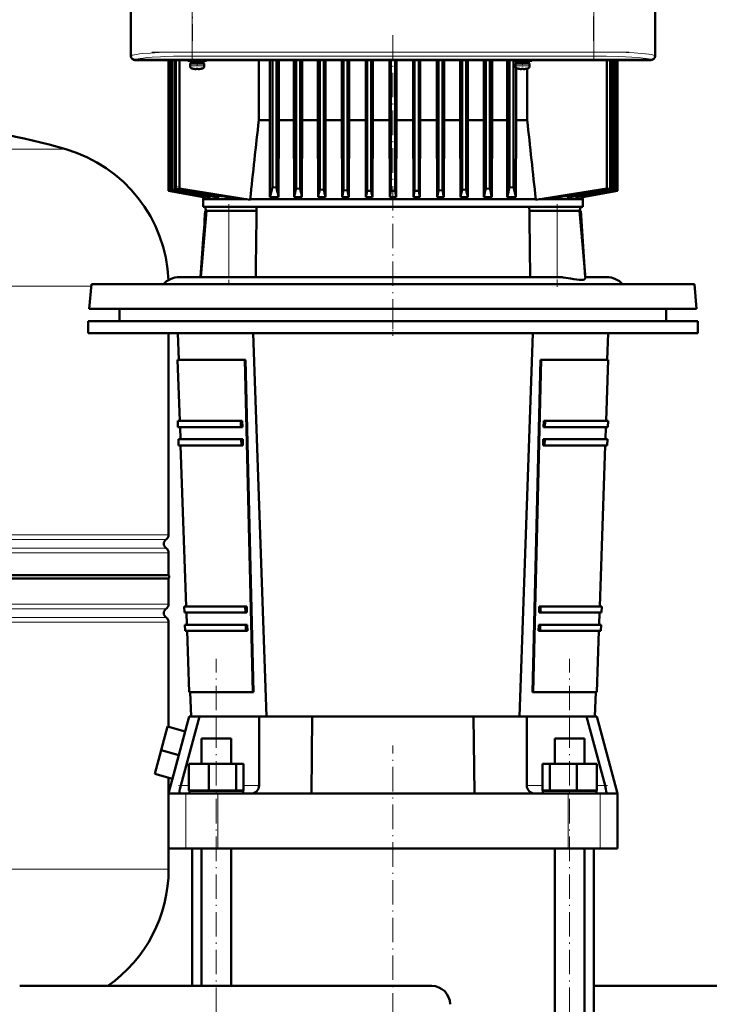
# Model space of a CAD drawing. Extents: x -1976 to 2357, y -1856 to 698.
# Tile 48 of 60: x 214 to 552, y -35 to 448. Entities that reach past the tile are written whole.
import ezdxf

# ---------------------------------------------------------------- set-up
doc = ezdxf.new("R2010")
doc.units = 0
doc.linetypes.add('DASHDOT', pattern=[18.5, 12, -3, 0.5, -3])

msp = doc.modelspace()

# ---------------------------------------------------------------- linework, layer by layer
at = {"color": 7, "lineweight": 50}
for p, q in [((268.09, 638.29), (268.09, 430.34)), ((525.04, 430.34), (525.04, 638.29)), ((268.07, 442.52), (268.07, 534.11)), ((525.07, 534.11), (525.07, 442.52)), ((268.07, 438.11), (268.07, 442.52)), ((268.09, 442.51), (268.07, 442.52)), ((525.07, 442.52), (525.04, 442.51)), ((525.06, 442.52), (525.06, 438.11)), ((268.07, 438.11), (268.09, 438.12)), ((268.07, 430.32), (268.07, 438.11)), ((525.04, 438.12), (525.07, 438.11)), ((525.07, 438.11), (525.07, 430.32)), ((282.86, 428.32), (270.07, 428.32)), ((523.04, 428.34), (270.09, 428.34)), ((282.87, 428.34), (282.86, 428.32)), ((287.27, 428.32), (282.86, 428.32)), ((286.57, 428.32), (286.57, 364.12)), ((286.57, 364.12), (286.57, 428.32)), ((286.74, 364.18), (286.74, 428.32)), ((286.81, 364.2), (286.81, 428.32)), ((287.27, 428.32), (287.26, 428.34)), ((399.86, 428.32), (287.27, 428.32)), ((287.33, 364.38), (287.33, 428.32)), ((287.47, 364.43), (287.47, 428.32)), ((288.34, 364.72), (288.34, 428.32)), ((288.55, 364.79), (288.55, 428.32)), ((289.77, 366.27), (289.77, 428.32)), ((290.06, 366.23), (290.06, 428.32)), ((291.83, 428.32), (291.83, 365.32)), ((296.07, 428.32), (296.07, 427.89)), ((300.57, 427.89), (296.07, 427.89)), ((297.07, 426.59), (297.07, 425.46)), ((297.07, 426.59), (300.57, 426.59)), ((300.57, 427.79), (297.42, 427.79)), ((297.42, 427.79), (297.42, 426.69)), ((300.57, 426.69), (297.42, 426.69)), ((298.57, 427.79), (298.57, 427.89)), ((298.57, 426.59), (298.57, 426.69)), ((300.57, 427.89), (305.07, 427.89)), ((300.57, 427.79), (303.72, 427.79)), ((300.57, 426.69), (303.72, 426.69)), ((304.07, 426.59), (300.57, 426.59)), ((302.57, 427.79), (302.57, 427.89)), ((302.57, 426.59), (302.57, 426.69)), ((303.72, 427.79), (303.72, 426.69)), ((304.07, 425.46), (304.07, 426.59)), ((305.07, 427.89), (305.07, 428.32)), ((330.78, 398.82), (330.78, 428.32)), ((336.12, 398.82), (336.12, 428.32)), ((337.44, 428.32), (337.44, 365.91)), ((339.44, 428.32), (339.44, 365.79)), ((340.64, 398.82), (340.64, 428.32)), ((347.99, 398.82), (347.99, 428.32)), ((349.07, 428.32), (349.07, 365.29)), ((351.07, 428.32), (351.07, 365.19)), ((352.06, 398.82), (352.06, 428.32)), ((359.79, 428.32), (359.79, 398.82)), ((360.69, 428.32), (360.69, 364.79)), ((362.69, 428.32), (362.69, 364.72)), ((363.55, 428.32), (363.55, 398.82)), ((371.52, 398.82), (371.52, 428.32)), ((372.32, 428.32), (372.32, 364.43)), ((374.32, 428.32), (374.32, 364.38)), ((375.08, 428.32), (375.08, 398.82)), ((383.22, 428.32), (383.22, 398.82)), ((383.94, 428.32), (383.94, 364.2)), ((385.94, 428.32), (385.94, 364.18)), ((386.65, 398.82), (386.65, 428.32)), ((394.87, 398.82), (394.87, 428.32)), ((395.57, 428.32), (395.57, 364.12)), ((397.57, 428.32), (397.57, 364.12)), ((398.26, 398.82), (398.26, 428.32)), ((399.87, 428.34), (399.86, 428.32)), ((404.27, 428.32), (399.86, 428.32)), ((404.27, 428.32), (404.26, 428.34)), ((512.86, 428.32), (404.27, 428.32)), ((406.48, 428.32), (406.48, 398.82)), ((407.19, 428.32), (407.19, 364.18)), ((409.19, 428.32), (409.19, 364.2)), ((409.91, 428.32), (409.91, 398.82)), ((418.05, 398.82), (418.05, 428.32)), ((418.82, 428.32), (418.82, 364.38)), ((420.82, 428.32), (420.82, 364.43)), ((421.61, 428.32), (421.61, 398.82)), ((429.58, 398.82), (429.58, 428.32)), ((430.44, 428.32), (430.44, 364.72)), ((432.44, 428.32), (432.44, 364.79)), ((433.34, 428.32), (433.34, 398.82)), ((441.07, 398.82), (441.07, 428.32)), ((442.07, 428.32), (442.07, 365.19)), ((444.07, 428.32), (444.07, 365.29)), ((445.14, 398.82), (445.14, 428.32)), ((452.49, 398.82), (452.49, 428.32)), ((453.69, 428.32), (453.69, 365.79)), ((455.57, 427.89), (455.57, 428.32)), ((455.57, 427.89), (460.07, 427.89)), ((455.69, 427.89), (455.69, 365.91)), ((456.57, 426.59), (460.07, 426.59)), ((456.57, 425.46), (456.57, 426.59)), ((460.07, 427.79), (456.92, 427.79)), ((456.92, 426.69), (456.92, 427.79)), ((456.92, 426.69), (460.07, 426.69)), ((457.01, 427.89), (457.01, 427.79)), ((457.01, 426.69), (457.01, 426.59)), ((458.07, 427.89), (458.07, 427.79)), ((458.07, 426.69), (458.07, 426.59)), ((464.57, 427.89), (460.07, 427.89)), ((463.22, 427.79), (460.07, 427.79)), ((463.22, 426.69), (460.07, 426.69)), ((460.07, 426.59), (463.57, 426.59)), ((462.07, 427.89), (462.07, 427.79)), ((462.07, 426.69), (462.07, 426.59)), ((462.35, 427.89), (462.35, 427.79)), ((462.35, 426.69), (462.35, 426.59)), ((463.22, 426.69), (463.22, 427.79)), ((463.57, 426.59), (463.57, 425.46)), ((464.57, 428.32), (464.57, 427.89)), ((501.34, 428.32), (501.34, 365.32)), ((503.08, 428.32), (503.08, 365.29)), ((503.36, 428.32), (503.36, 365.19)), ((504.58, 428.32), (504.58, 364.79)), ((504.79, 428.32), (504.79, 364.72)), ((505.66, 428.32), (505.66, 364.43)), ((505.8, 428.32), (505.8, 364.38)), ((506.32, 428.32), (506.32, 364.2)), ((506.39, 428.32), (506.39, 364.18)), ((506.56, 428.32), (506.56, 364.12)), ((506.57, 428.32), (506.57, 364.12)), ((512.87, 428.34), (512.86, 428.32)), ((517.27, 428.32), (512.86, 428.32)), ((517.27, 428.32), (517.26, 428.34)), ((523.07, 428.32), (517.27, 428.32)), ((298.65, 424.06), (298.64, 424.05)), ((300.07, 423.91), (300.07, 424.06)), ((301.07, 423.91), (301.07, 424.06)), ((302.5, 424.05), (302.49, 424.06)), ((457.01, 424.48), (457.01, 398.82)), ((458.14, 424.05), (458.15, 424.06)), ((459.57, 423.91), (459.57, 424.06)), ((460.57, 423.91), (460.57, 424.06)), ((461.99, 424.06), (462, 424.05)), ((462.35, 424.13), (462.35, 398.82)), ((330.78, 398.82), (336.12, 398.82)), ((336.12, 398.82), (336.26, 361.11)), ((340.64, 398.82), (340.52, 361.11)), ((340.64, 398.82), (347.99, 398.82)), ((347.99, 398.82), (348.11, 361.11)), ((352.06, 398.82), (351.95, 361.11)), ((352.06, 398.82), (359.79, 398.82)), ((359.79, 398.82), (359.9, 361.11)), ((363.55, 398.82), (363.44, 361.11)), ((371.52, 398.82), (363.55, 398.82)), ((371.52, 398.82), (371.63, 361.11)), ((375.08, 398.82), (374.97, 361.11)), ((383.22, 398.82), (375.08, 398.82)), ((383.22, 398.82), (383.32, 361.11)), ((386.65, 398.82), (386.55, 361.11)), ((394.87, 398.82), (386.65, 398.82)), ((394.87, 398.82), (394.97, 361.11)), ((398.26, 398.82), (398.16, 361.11)), ((398.26, 398.82), (406.48, 398.82)), ((406.48, 398.82), (406.58, 361.11)), ((409.91, 398.82), (409.81, 361.11)), ((409.91, 398.82), (418.05, 398.82)), ((418.05, 398.82), (418.16, 361.11)), ((421.61, 398.82), (421.5, 361.11)), ((421.61, 398.82), (429.58, 398.82)), ((429.58, 398.82), (429.69, 361.11)), ((433.34, 398.82), (433.23, 361.11)), ((433.34, 398.82), (439.71, 398.82)), ((439.71, 398.82), (441.07, 398.82)), ((441.07, 398.82), (441.18, 361.11)), ((445.14, 398.82), (445.02, 361.11)), ((452.49, 398.82), (445.14, 398.82)), ((452.49, 398.82), (452.61, 361.11)), ((457.01, 398.82), (456.87, 361.11)), ((462.35, 398.82), (457.01, 398.82)), ((286.57, 364.12), (303.66, 361.11)), ((286.57, 364.12), (286.57, 364.12)), ((303.65, 361.11), (286.57, 364.12)), ((286.81, 364.2), (286.74, 364.18)), ((286.74, 364.18), (304.19, 361.11)), ((287.47, 364.43), (287.33, 364.38)), ((288.55, 364.79), (288.34, 364.72)), ((289.91, 365.24), (289.92, 365.24)), ((289.92, 365.24), (289.92, 365.24)), ((326.54, 359.82), (291.83, 365.32)), ((339.44, 365.79), (337.44, 365.91)), ((351.07, 365.19), (349.07, 365.29)), ((362.69, 364.72), (360.69, 364.79)), ((374.32, 364.38), (372.32, 364.43)), ((374.32, 364.38), (374.97, 361.11)), ((383.94, 364.2), (383.32, 361.11)), ((385.94, 364.18), (383.94, 364.2)), ((385.94, 364.18), (386.55, 361.11)), ((395.57, 364.12), (394.97, 361.11)), ((395.57, 364.12), (397.57, 364.12)), ((397.57, 364.12), (398.16, 361.11)), ((407.19, 364.18), (406.58, 361.11)), ((407.19, 364.18), (409.19, 364.2)), ((409.19, 364.2), (409.81, 361.11)), ((418.82, 364.38), (418.16, 361.11)), ((418.82, 364.38), (420.82, 364.43)), ((432.44, 364.79), (430.44, 364.72)), ((444.07, 365.29), (442.07, 365.19)), ((455.69, 365.91), (453.69, 365.79)), ((466.59, 359.81), (501.34, 365.32)), ((488.94, 361.11), (506.39, 364.18)), ((489.47, 361.11), (506.56, 364.12)), ((489.48, 361.11), (506.57, 364.12)), ((503.08, 365.29), (503.36, 365.19)), ((504.58, 364.79), (504.79, 364.72)), ((505.66, 364.43), (505.8, 364.38)), ((506.32, 364.2), (506.39, 364.18)), ((506.57, 364.12), (506.56, 364.12)), ((303.65, 361.11), (303.57, 360.07)), ((303.57, 360.07), (324.98, 360.07)), ((303.57, 356.32), (303.57, 360.07)), ((303.65, 361.11), (303.66, 361.11)), ((303.67, 361.2), (303.66, 361.11)), ((304.19, 361.11), (304.59, 361.11)), ((304.62, 361.38), (304.59, 361.11)), ((306.19, 361.11), (307.05, 361.11)), ((307.09, 361.55), (307.05, 361.11)), ((309.75, 361.11), (311.19, 361.11)), ((311.24, 361.8), (311.19, 361.11)), ((315.6, 361.11), (315.65, 361.11)), ((315.65, 361.11), (316.72, 361.11)), ((326.54, 360.07), (441.15, 360.07)), ((326.54, 359.82), (326.54, 360.07)), ((336.26, 361.11), (340.52, 361.11)), ((348.11, 361.11), (351.95, 361.11)), ((363.44, 361.11), (359.9, 361.11)), ((374.97, 361.11), (371.63, 361.11)), ((386.55, 361.11), (383.32, 361.11)), ((394.97, 361.11), (398.16, 361.11)), ((406.58, 361.11), (409.81, 361.11)), ((418.16, 361.11), (421.5, 361.11)), ((429.69, 361.11), (433.23, 361.11)), ((441.15, 360.07), (466.59, 360.07)), ((445.02, 361.11), (441.18, 361.11)), ((456.87, 361.11), (452.61, 361.11)), ((466.59, 360.07), (466.59, 359.81)), ((489.57, 360.07), (468.19, 360.07)), ((475.84, 361.28), (475.85, 361.11)), ((478.07, 361.11), (475.85, 361.11)), ((481.89, 361.71), (481.94, 361.11)), ((483.38, 361.11), (481.94, 361.11)), ((486.04, 361.55), (486.08, 361.11)), ((486.94, 361.11), (486.08, 361.11)), ((488.51, 361.38), (488.54, 361.11)), ((488.94, 361.11), (488.54, 361.11)), ((489.46, 361.2), (489.47, 361.11)), ((489.48, 361.11), (489.47, 361.11)), ((489.48, 361.11), (489.57, 360.07)), ((489.57, 356.32), (489.57, 360.07)), ((305.14, 354.32), (302.29, 321.82)), ((303.57, 356.32), (441.15, 356.32)), ((304.54, 354.32), (304.23, 349.99)), ((305.16, 354.32), (304.54, 354.32)), ((305.14, 354.32), (316.07, 354.32)), ((329.69, 354.32), (316.07, 354.32)), ((329.69, 354.32), (329.72, 355.99)), ((441.15, 356.32), (489.57, 356.32)), ((463.41, 355.99), (463.44, 354.32)), ((477.07, 354.32), (463.44, 354.32)), ((477.07, 354.32), (487.99, 354.32)), ((488.59, 354.32), (487.99, 354.32)), ((487.99, 354.32), (490.88, 321.34)), ((488.59, 354.32), (490.87, 321.82)), ((304.22, 349.56), (304.19, 348.97)), ((304.23, 349.99), (304.22, 349.56)), ((303.74, 342.99), (302.26, 321.82)), ((291.92, 321.82), (302.29, 321.82)), ((302.29, 321.82), (315.4, 321.82)), ((315.41, 321.82), (315.4, 321.82)), ((315.41, 321.82), (346.39, 321.82)), ((346.39, 321.82), (477.73, 321.82)), ((490.84, 321.82), (501.21, 321.82)), ((248.75, 318.32), (247.7, 306.32)), ((325.7, 318.32), (248.75, 318.32)), ((544.38, 318.32), (325.7, 318.32)), ((544.38, 318.32), (545.43, 306.32)), ((247.7, 306.32), (325.19, 306.32)), ((262.56, 306.32), (262.56, 300.32)), ((325.19, 306.32), (545.43, 306.32)), ((530.56, 300.32), (530.56, 306.32)), ((247.06, 300.32), (546.06, 300.32)), ((247.06, 300.32), (247.06, 294.32)), ((546.06, 294.32), (546.06, 300.32)), ((247.06, 294.32), (546.06, 294.32)), ((286.57, 195.45), (286.57, 294.32)), ((291.51, 281.32), (291.07, 294.32)), ((334.57, 106.32), (328.07, 294.32)), ((458.57, 106.32), (465.07, 294.32)), ((501.62, 281.32), (502.07, 294.32)), ((291.01, 281.32), (323.91, 281.32)), ((292.05, 251.32), (291.01, 281.32)), ((323.91, 281.32), (324.25, 281.32)), ((327.79, 118.32), (323.91, 281.32)), ((328.13, 118.32), (324.25, 281.32)), ((468.88, 281.32), (465, 118.32)), ((469.22, 281.32), (465.34, 118.32)), ((468.88, 281.32), (469.22, 281.32)), ((469.22, 281.32), (502.12, 281.32)), ((501.08, 251.32), (502.12, 281.32)), ((291.05, 251.32), (321.96, 251.32)), ((291.15, 248.32), (291.05, 251.32)), ((322.03, 248.32), (321.96, 251.32)), ((321.96, 251.32), (322.66, 251.32)), ((322.66, 251.32), (322.74, 248.32)), ((470.39, 248.32), (470.47, 251.32)), ((470.47, 251.32), (471.17, 251.32)), ((471.17, 251.32), (471.1, 248.32)), ((471.17, 251.32), (502.08, 251.32)), ((501.98, 248.32), (502.08, 251.32)), ((291.15, 248.32), (322.03, 248.32)), ((292.36, 242.32), (292.16, 248.32)), ((322.74, 248.32), (322.03, 248.32)), ((471.1, 248.32), (470.39, 248.32)), ((471.1, 248.32), (501.98, 248.32)), ((500.77, 242.32), (500.98, 248.32)), ((291.36, 242.32), (322.18, 242.32)), ((291.47, 239.32), (291.36, 242.32)), ((322.25, 239.32), (322.18, 242.32)), ((322.18, 242.32), (322.88, 242.32)), ((322.88, 242.32), (322.96, 239.32)), ((470.17, 239.32), (470.25, 242.32)), ((470.25, 242.32), (470.95, 242.32)), ((470.95, 242.32), (470.88, 239.32)), ((470.95, 242.32), (501.77, 242.32)), ((501.66, 239.32), (501.77, 242.32)), ((291.47, 239.32), (322.25, 239.32)), ((295.2, 160.32), (292.47, 239.32)), ((322.96, 239.32), (322.25, 239.32)), ((470.88, 239.32), (470.17, 239.32)), ((470.88, 239.32), (501.66, 239.32)), ((497.93, 160.32), (500.66, 239.32)), ((286.57, 175.76), (286.57, 186.68)), ((146.57, 175.76), (286.57, 175.76)), ((286.57, 174.07), (146.57, 174.07)), ((286.57, 174.07), (286.57, 161.45)), ((294.2, 160.32), (324.18, 160.32)), ((294.3, 157.32), (294.2, 160.32)), ((324.25, 157.32), (324.18, 160.32)), ((324.18, 160.32), (324.89, 160.32)), ((324.89, 160.32), (324.96, 157.32)), ((468.17, 157.32), (468.24, 160.32)), ((468.24, 160.32), (468.95, 160.32)), ((468.95, 160.32), (468.88, 157.32)), ((468.95, 160.32), (498.93, 160.32)), ((498.83, 157.32), (498.93, 160.32)), ((294.3, 157.32), (324.25, 157.32)), ((295.51, 151.32), (295.3, 157.32)), ((324.96, 157.32), (324.25, 157.32)), ((468.88, 157.32), (468.17, 157.32)), ((468.88, 157.32), (498.83, 157.32)), ((497.62, 151.32), (497.83, 157.32)), ((286.57, 152.68), (286.57, 101.24)), ((294.51, 151.32), (324.4, 151.32)), ((294.61, 148.32), (294.51, 151.32)), ((324.47, 148.32), (324.4, 151.32)), ((324.4, 151.32), (325.11, 151.32)), ((325.11, 151.32), (325.18, 148.32)), ((467.95, 148.32), (468.02, 151.32)), ((468.02, 151.32), (468.73, 151.32)), ((468.73, 151.32), (468.66, 148.32)), ((468.73, 151.32), (498.62, 151.32)), ((498.52, 148.32), (498.62, 151.32)), ((294.61, 148.32), (324.47, 148.32)), ((296.65, 118.32), (295.61, 148.32)), ((325.18, 148.32), (324.47, 148.32)), ((468.66, 148.32), (467.95, 148.32)), ((468.66, 148.32), (498.52, 148.32)), ((496.48, 118.32), (497.52, 148.32)), ((296.65, 118.32), (327.79, 118.32)), ((297.57, 106.32), (297.15, 118.32)), ((328.13, 118.32), (327.79, 118.32)), ((465.34, 118.32), (465, 118.32)), ((465.34, 118.32), (496.48, 118.32)), ((495.57, 106.32), (495.98, 118.32)), ((296.67, 106.32), (286.57, 68.62)), ((292.54, 72.52), (301.7, 106.32)), ((296.67, 106.32), (301.7, 106.32)), ((301.7, 106.32), (309.94, 106.32)), ((309.94, 106.32), (330.94, 106.32)), ((330.94, 106.32), (330.94, 72.52)), ((330.94, 106.32), (357.03, 106.32)), ((356.57, 68.62), (357.03, 106.32)), ((357.03, 106.32), (360.49, 106.32)), ((432.64, 106.32), (360.49, 106.32)), ((432.64, 106.32), (436.1, 106.32)), ((436.1, 106.32), (462.19, 106.32)), ((436.1, 106.32), (436.57, 68.62)), ((462.19, 72.52), (462.19, 106.32)), ((462.19, 106.32), (483.19, 106.32)), ((483.19, 106.32), (491.43, 106.32)), ((491.43, 106.32), (500.59, 72.52)), ((491.43, 106.32), (496.46, 106.32)), ((496.46, 106.32), (506.57, 68.62)), ((286.03, 101.39), (282.92, 89.8)), ((294.72, 99.06), (286.03, 101.39)), ((294.72, 99.06), (291.62, 87.47)), ((302.64, 95.62), (317.24, 95.62)), ((302.64, 83.12), (302.64, 95.62)), ((317.24, 95.62), (317.24, 83.12)), ((475.89, 95.62), (488.35, 95.62)), ((475.89, 83.12), (475.89, 95.62)), ((488.35, 95.62), (490.49, 95.62)), ((490.49, 83.12), (490.49, 95.62)), ((282.92, 89.8), (279.82, 78.2)), ((291.62, 87.47), (282.92, 89.8)), ((291.62, 87.47), (288.51, 75.88)), ((296.56, 83.12), (306.36, 83.12)), ((296.56, 70.12), (296.56, 83.12)), ((306.36, 70.12), (306.36, 83.12)), ((306.36, 83.12), (319.74, 83.12)), ((319.74, 70.12), (319.74, 83.12)), ((319.74, 83.12), (323.33, 83.12)), ((323.33, 70.12), (323.33, 83.12)), ((469.8, 83.12), (473.39, 83.12)), ((469.8, 70.12), (469.8, 83.12)), ((473.39, 83.12), (486.77, 83.12)), ((473.39, 70.12), (473.39, 83.12)), ((486.77, 83.12), (496.57, 83.12)), ((486.77, 70.12), (486.77, 83.12)), ((496.57, 70.12), (496.57, 83.12)), ((288.51, 75.88), (279.82, 78.2)), ((286.57, 76.4), (286.57, 68.62)), ((286.57, 68.62), (292.09, 68.62)), ((286.57, 68.62), (286.57, 41.62)), ((291.97, 69.76), (291.96, 69.65)), ((292.09, 68.62), (295.02, 68.62)), ((295.02, 68.62), (310.73, 68.62)), ((306.36, 70.12), (296.56, 70.12)), ((309.94, 69.92), (296.74, 69.92)), ((296.74, 68.62), (296.74, 69.92)), ((302.64, 69.92), (302.64, 70.12)), ((319.74, 70.12), (306.36, 70.12)), ((323.14, 69.92), (309.94, 69.92)), ((310.73, 68.62), (327.04, 68.62)), ((317.24, 70.12), (317.24, 69.92)), ((323.33, 70.12), (319.74, 70.12)), ((323.14, 68.62), (323.14, 69.92)), ((327.04, 68.62), (356.57, 68.62)), ((329.69, 69.65), (329.8, 69.76)), ((436.57, 68.62), (356.57, 68.62)), ((436.57, 68.62), (466.09, 68.62)), ((463.33, 69.76), (463.44, 69.65)), ((466.09, 68.62), (482.4, 68.62)), ((473.39, 70.12), (469.8, 70.12)), ((496.39, 69.92), (469.99, 69.92)), ((469.99, 68.62), (469.99, 69.92)), ((486.77, 70.12), (473.39, 70.12)), ((475.89, 69.92), (475.89, 70.12)), ((482.4, 68.62), (498.11, 68.62)), ((496.57, 70.12), (486.77, 70.12)), ((490.49, 69.92), (490.49, 70.12)), ((496.39, 69.92), (496.39, 68.62)), ((498.11, 68.62), (501.04, 68.62)), ((501.04, 68.62), (506.57, 68.62)), ((501.17, 69.65), (501.16, 69.76)), ((506.57, 68.62), (506.57, 41.62)), ((295.02, 41.62), (286.57, 41.62)), ((286.57, 41.62), (286.57, 31.57)), ((310.73, 41.62), (295.02, 41.62)), ((298.07, -25.77), (298.07, 41.62)), ((302.64, -25.77), (302.64, 41.62)), ((482.4, 41.62), (310.73, 41.62)), ((317.24, 41.62), (317.24, -25.77)), ((475.89, -176.73), (475.89, 41.62)), ((498.11, 41.62), (482.4, 41.62)), ((490.49, -176.73), (490.49, 41.62)), ((495.07, -165.88), (495.07, 41.62)), ((506.57, 41.62), (498.11, 41.62)), ((415.57, -25.77), (213.57, -25.77)), ((495.06, -25.77), (579.57, -25.77))]:
    msp.add_line(p, q, dxfattribs=at)
at = {"color": 7, "linetype": 'DASHDOT', "lineweight": 18}
for p, q in [((298.28, 630.92), (298.28, 437.72)), ((494.85, 437.72), (494.85, 630.92)), ((298.1, 456.16), (298.1, 428.08)), ((495.03, 456.16), (495.03, 428.08)), ((396.57, 440.52), (396.57, 294.12)), ((278.41, 432.24), (514.72, 432.24)), ((316.07, 357.57), (316.07, 318.57)), ((477.07, 357.7), (477.07, 317.08)), ((309.94, -205.04), (309.94, 134.62)), ((483.19, -205.04), (483.19, 134.62)), ((396.57, -189.33), (396.57, 92.07))]:
    msp.add_line(p, q, dxfattribs=at)
at = {"color": 7, "lineweight": 18}
for p, q in [((268.18, 453.82), (268.18, 430.42)), ((298.1, 432.24), (298.1, 452.82)), ((495.03, 452.82), (495.03, 432.24)), ((524.95, 430.42), (524.95, 453.82)), ((268.09, 430.34), (268.18, 430.42)), ((298.1, 432.24), (495.03, 432.24)), ((298.1, 430.25), (298.1, 432.24)), ((495.03, 430.25), (298.1, 430.25)), ((495.03, 432.24), (495.03, 430.25)), ((524.95, 430.42), (525.04, 430.34)), ((270.17, 428.43), (270.09, 428.34)), ((300.54, 425.46), (297.07, 425.46)), ((300.54, 425.46), (300.57, 425.46)), ((300.57, 425.46), (304.07, 425.46)), ((460.07, 425.46), (456.57, 425.46)), ((460.1, 425.46), (460.07, 425.46)), ((463.57, 425.46), (460.1, 425.46)), ((523.04, 428.34), (522.96, 428.43)), ((298, 424.21), (300.55, 424.21)), ((300.55, 424.21), (300.57, 424.21)), ((300.57, 424.21), (303.14, 424.21)), ((460.07, 424.21), (457.5, 424.21)), ((460.09, 424.21), (460.07, 424.21)), ((462.64, 424.21), (460.09, 424.21)), ((236.17, 384.61), (146.57, 384.61)), ((290.06, 366.23), (291.83, 365.94)), ((316.07, 354.32), (316.07, 321.82)), ((329.72, 355.99), (352.5, 355.99)), ((352.5, 355.99), (463.41, 355.99)), ((477.07, 354.32), (477.07, 321.82)), ((248.67, 317.41), (146.57, 317.41)), ((146.57, 195.45), (286.57, 195.45)), ((285.32, 193.17), (146.57, 193.17)), ((146.57, 188.96), (285.32, 188.96)), ((286.57, 186.68), (146.57, 186.68)), ((146.57, 161.45), (286.57, 161.45)), ((146.57, 159.17), (285.32, 159.17)), ((146.57, 154.96), (285.32, 154.96)), ((286.57, 152.68), (146.57, 152.68)), ((309.94, 95.62), (309.94, 106.32)), ((483.19, 95.62), (483.19, 106.32)), ((296.56, 72.52), (292.54, 72.52)), ((330.94, 72.52), (323.33, 72.52)), ((469.8, 72.52), (462.19, 72.52)), ((500.59, 72.52), (496.57, 72.52)), ((295.02, 68.62), (295.02, 41.62)), ((310.73, 68.62), (310.73, 41.62)), ((482.4, 68.62), (482.4, 41.62)), ((498.11, 68.62), (498.11, 41.62)), ((146.57, 31.57), (286.57, 31.57))]:
    msp.add_line(p, q, dxfattribs=at)
at = {"color": 7, "linetype": 'DASHDOT', "lineweight": 18, "ltscale": 0.072887}
msp.add_line((300.57, 428.13), (300.57, 425.22), dxfattribs=at)
at = {"color": 7, "linetype": 'DASHDOT', "lineweight": 18, "ltscale": 0.085706}
msp.add_line((460.07, 428.6), (460.07, 425.17), dxfattribs=at)
at = {"color": 7, "linetype": 'DASHDOT', "lineweight": 18, "ltscale": 0.000924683}
msp.add_line((299.57, 423.91), (299.57, 423.87), dxfattribs=at)
at = {"color": 7, "linetype": 'DASHDOT', "lineweight": 18, "ltscale": 0.000744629}
msp.add_line((301.57, 423.88), (301.57, 423.91), dxfattribs=at)
at = {"color": 7, "linetype": 'DASHDOT', "lineweight": 18, "ltscale": 0.000761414}
msp.add_line((459.07, 423.91), (459.07, 423.88), dxfattribs=at)
at = {"color": 7, "linetype": 'DASHDOT', "lineweight": 18, "ltscale": 0.000956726}
msp.add_line((461.07, 423.91), (461.07, 423.87), dxfattribs=at)
at = {"color": 7, "linetype": 'DASHDOT', "lineweight": 18, "ltscale": 0.014687}
msp.add_line((303.69, 346.49), (304.28, 346.49), dxfattribs=at)
at = {"color": 7, "linetype": 'DASHDOT', "lineweight": 18, "ltscale": 0.360014}
msp.add_line((396.56, 307.52), (396.56, 293.12), dxfattribs=at)
at = {"color": 7, "linetype": 'DASHDOT', "lineweight": 18, "ltscale": 0.13912}
msp.add_line((297.02, 72.52), (291.46, 72.52), dxfattribs=at)
at = {"color": 7, "linetype": 'DASHDOT', "lineweight": 18, "ltscale": 0.139291}
msp.add_line((501.68, 72.52), (496.11, 72.52), dxfattribs=at)
at = {"color": 7, "lineweight": 18}
for points in [[(268.18, 430.42), (268.35, 430.53), (268.61, 430.65), (268.98, 430.76), (269.79, 430.93), (270.84, 431.1), (272.23, 431.28), (273.86, 431.44), (277.67, 431.72), (281.88, 431.93), (286.45, 432.09), (290.65, 432.18), (298.1, 432.24)], [(298.1, 430.25), (293.1, 430.22), (288.93, 430.14), (284.74, 430.01), (282.55, 429.92), (278.57, 429.69), (275.98, 429.49), (274.15, 429.3), (272.67, 429.11), (271.7, 428.94), (270.97, 428.77), (270.45, 428.6), (270.17, 428.43)], [(495.03, 432.24), (499.52, 432.22), (503.94, 432.16), (510.82, 431.95), (514.81, 431.76), (518.36, 431.52), (520.37, 431.33), (522.08, 431.13), (523.07, 430.98), (523.87, 430.82), (524.37, 430.69), (524.73, 430.56), (524.95, 430.42)], [(522.96, 428.43), (522.67, 428.6), (522.31, 428.73), (521.81, 428.86), (520.73, 429.07), (519.28, 429.27), (517.14, 429.49), (513.61, 429.76), (510.57, 429.92), (507.24, 430.05), (501.25, 430.2), (495.03, 430.25)], [(289.92, 365.24), (303.4, 363.13), (316.72, 361.11)]]:
    msp.add_lwpolyline(points, dxfattribs=at)
at = {"color": 7, "lineweight": 50}
for points in [[(299.57, 423.91), (299.9, 423.89), (300.02, 423.89), (300.05, 423.9), (300.06, 423.9), (300.07, 423.9), (300.07, 423.91), (300.07, 423.91)], [(301.12, 423.89), (301.09, 423.9), (301.08, 423.9), (301.07, 423.9), (301.07, 423.91)], [(301.57, 423.91), (301.38, 423.89), (301.14, 423.89), (301.09, 423.9), (301.08, 423.9), (301.07, 423.9), (301.07, 423.91), (301.07, 423.91)], [(459.07, 423.91), (459.26, 423.89), (459.5, 423.89), (459.55, 423.9), (459.56, 423.9), (459.57, 423.9), (459.57, 423.91), (459.57, 423.91)], [(460.62, 423.89), (460.58, 423.9), (460.57, 423.9), (460.57, 423.9), (460.57, 423.91), (460.57, 423.91)], [(461.07, 423.91), (460.74, 423.89), (460.62, 423.89), (460.59, 423.9), (460.58, 423.9), (460.57, 423.9), (460.57, 423.91), (460.57, 423.91)], [(289.77, 366.27), (289.81, 365.55), (289.86, 365.32), (289.89, 365.26), (289.9, 365.24), (289.91, 365.24)], [(290.06, 366.23), (290.02, 365.59), (289.98, 365.36), (289.94, 365.26), (289.93, 365.25), (289.92, 365.24)], [(337.44, 365.91), (336.83, 363.37), (336.26, 361.11)], [(455.69, 365.91), (456.3, 363.36), (456.87, 361.11)], [(475.85, 361.11), (489.33, 363.14), (503.08, 365.29)], [(317.1, 361.31), (316.91, 361.16), (316.72, 361.11)], [(480.07, 321.69), (481.27, 321.55), (483.57, 321.19), (485.17, 320.91), (486.63, 320.67), (487.91, 320.52), (488.65, 320.49), (489.28, 320.51), (489.81, 320.59), (490.36, 320.76), (490.71, 320.99), (490.82, 321.11), (490.88, 321.34)], [(292.54, 72.52), (292.14, 70.8), (291.97, 69.76)], [(501.16, 69.76), (500.99, 70.79), (500.59, 72.52)], [(291.96, 69.65), (291.93, 69.04), (291.95, 68.8), (292, 68.68), (292.03, 68.64), (292.09, 68.62)], [(501.04, 68.62), (501.08, 68.62), (501.11, 68.65), (501.15, 68.71), (501.19, 68.92), (501.2, 69.24), (501.17, 69.65)]]:
    msp.add_lwpolyline(points, dxfattribs=at)
for centre, radius, start, end in [((270.07, 430.32), 2, 180.0019, 269.9981), ((298.37, 425.46), 1.3, 180, 253.3985), ((302.77, 425.46), 1.3, 286.6016, 360), ((457.87, 425.46), 1.3, 180, 253.3985), ((462.27, 425.46), 1.3, 286.6016, 360), ((300.57, 432.84), 9, 253.3985, 257.6222), ((300.57, 432.84), 8.99, 257.6503, 263.6107), ((300.57, 432.84), 8.99, 257.6503, 263.6107), ((300.03, 427.92), 4.04, 263.5178, 266.839), ((300.57, 433.95), 9.9, 267.1058, 272.8956), ((300.57, 433.95), 9.9, 267.106, 272.8938), ((301.15, 427.46), 3.58, 272.1824, 275.7457), ((300.57, 432.84), 8.99, 276.3893, 282.3497), ((300.57, 432.84), 8.99, 276.3897, 282.3492), ((300.57, 432.84), 9, 282.3778, 286.6016), ((460.07, 432.84), 9, 253.3985, 257.6222), ((460.07, 432.84), 8.99, 257.6508, 263.6103), ((460.07, 432.84), 8.99, 257.6503, 263.6107), ((459.51, 427.68), 3.8, 263.4171, 267.729), ((460.07, 433.95), 9.9, 267.106, 272.8938), ((460.07, 433.95), 9.9, 267.1058, 272.8956), ((460.61, 427.92), 4.04, 273.1617, 276.4821), ((460.07, 432.84), 8.99, 276.3893, 282.3497), ((460.07, 432.84), 8.99, 276.3893, 282.3497), ((460.07, 432.84), 9, 282.3778, 286.6016), ((146.57, 77.41), 320, 73.7398, 85.8128), ((11186.29, -809.35), 10922.53, 173.649377, 173.853859), ((-10391.72, -809.23), 10921.09, 6.146314, 6.350826), ((216.57, 317.41), 70, 2.4432, 73.7398), ((4206.45, 22825.54), 22800.77, 260.101223, 260.146589), ((3445.43, 18508.11), 18416.53, 260.126016, 260.185569), ((1628.13, 8208.38), 7957.7, 260.300938, 260.443948), ((1474.75, 7332), 7067.57, 260.336147, 260.512223), ((955.35, 4388.67), 4078.75, 260.59102, 260.91315), ((876.03, 3927.87), 3610.52, 260.65736, 261.07032), ((584.25, 419.55), 250.64, 192.3844, 193.483), ((84.11, 423.32), 271.24, 346.7412, 347.6466), ((811.78, 462.63), 470.91, 191.9414, 192.4499), ((-146.38, 471.61), 518.2, 347.6872, 348.1038), ((1333.48, 563.78), 990.99, 191.58801, 191.80131), ((-738.84, 591.44), 1134.11, 348.28188, 348.4532), ((1532.76, 591.6), 1134.91, 191.5468, 191.718), ((-540.34, 563.78), 990.98, 348.19864, 348.41194), ((939.51, 471.61), 518.2, 191.8961, 192.3128), ((-18.65, 462.63), 470.9, 347.55, 348.0585), ((709.03, 423.32), 271.24, 192.3533, 193.2587), ((208.89, 419.55), 250.64, 346.5169, 347.6155), ((-112.37, 4095.92), 3781.19, 278.98358, 279.3718), ((-162.27, 4388.97), 4079.05, 279.08686, 279.40898), ((-681.62, 7332), 7067.57, 279.487779, 279.663848), ((-835, 8208.38), 7957.7, 279.556054, 279.699064), ((-2651.7, 18504.68), 18413.04, 279.814426, 279.873992), ((-3413.32, 22825.54), 22800.77, 279.853413, 279.898772), ((307.15, 355.82), 2.5, 168.463, 216.8699), ((23239.46, 44.78), 22911.86, 179.225926, 179.307205), ((-22446.34, 44.78), 22911.86, 0.692799, 0.774078), ((485.98, 355.82), 2.5, 323.1301, 11.537), ((211.42, 352.97), 92.86, 356.0026, 357.5287), ((211.42, 352.97), 92.86, 356.0026, 357.5287), ((211.33, 352.97), 92.95, 357.5338, 358.1638), ((208.79, 353.21), 95.5, 353.8583, 354.4785), ((210.37, 353.05), 93.91, 354.4809, 355.9998), ((210.37, 353.05), 93.91, 354.4809, 355.9998), ((291.92, 310.82), 11, 90, 137.0141), ((477.64, 297.86), 23.96, 84.1849, 89.7869), ((501.21, 310.82), 11, 42.9859, 90), ((286.67, 191.07), 2.5, 122.579, 237.421), ((283.87, 195.45), 2.7, 302.579, 360), ((283.87, 186.68), 2.7, 0, 57.421), ((285.37, 174.91), 1.47, 324.7356, 35.2644), ((283.87, 161.45), 2.7, 302.579, 360), ((286.67, 157.07), 2.5, 122.579, 237.421), ((283.87, 152.68), 2.7, 360, 57.421), ((327.04, 72.52), 3.9, 315, 360), ((466.09, 72.52), 3.9, 180, 225), ((327.04, 72.52), 3.9, 270, 312.6376), ((466.09, 72.52), 3.9, 227.3624, 270), ((216.57, 31.57), 70, 305.0002, 360), ((415.57, -34.77), 9, 0, 90)]:
    msp.add_arc(centre, radius, start, end, dxfattribs=at)
at = {"color": 7, "lineweight": 18}
msp.add_arc((871.83, 3903.29), 3585.59, 260.66004, 261.07648, dxfattribs=at)
at = {"color": 7, "lineweight": 50}
for centre, major_axis, ratio, start_param, end_param in [((270.1, 430.35), (1.42, 1.42), 0.995146, 2.358627, 3.924558), ((523.03, 430.35), (1.42, -1.42), 0.995146, 5.50022, 7.06615), ((523.07, 430.32), (1.41, 1.41), 0.999973, 3.927005, 5.497773)]:
    msp.add_ellipse(centre, major_axis=major_axis, ratio=ratio, start_param=start_param, end_param=end_param, dxfattribs=at)
at = {"color": 7, "lineweight": 18}
for centre, major_axis in [((270.17, 430.42), (-1.41, 1.41)), ((522.96, 430.42), (-1.41, -1.41))]:
    msp.add_ellipse(centre, major_axis=major_axis, ratio=0.995146, start_param=0.787831, end_param=2.353761, dxfattribs=at)

doc.saveas('drawing.dxf')
